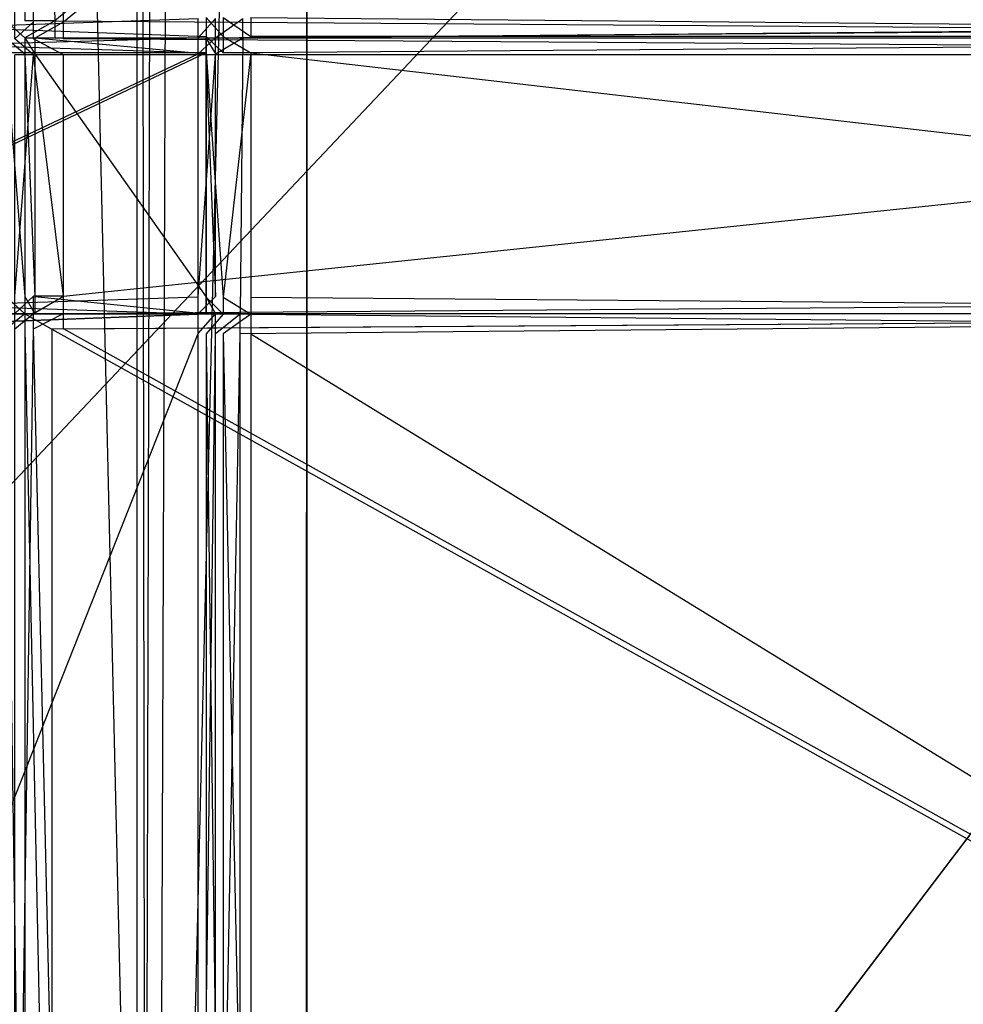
# Model space of a CAD drawing. Extents: x 0 to 1.6, y -0.5 to 0.
# Tile 135 of 184: x 1.225 to 1.2896, y -0.4336 to -0.3662. Entities that reach past the tile are written whole.
import ezdxf

# ---------------------------------------------------------------- set-up
doc = ezdxf.new("R2010")
doc.units = 0
for name, color, linetype in [('L0_REGALELEMENT_0___REPLACEMTFO', 7, 'CONTINUOUS'), ('L12_KORPUS3_2___REPLACEMTFOREMP', 7, 'CONTINUOUS'), ('L15_FL_CHE_12___REPLACEMTFOREMP', 7, 'CONTINUOUS'), ('L1_ABDECKPL_0___REPLACEMTFOREMP', 7, 'CONTINUOUS'), ('L51_DRAWERBOXUO2_4___REPLACEMTF', 7, 'CONTINUOUS'), ('L52_DRAWERBOXUO2_3___REPLACEMTF', 7, 'CONTINUOUS')]:
    doc.layers.add(name, color=color, linetype=linetype)

msp = doc.modelspace()

# ---------------------------------------------------------------- linework, layer by layer
at = {"layer": 'L0_REGALELEMENT_0___REPLACEMTFO', "color": 40}
for points, invisible_edges in [([(1.224031, -0.366316, 0.348451), (1.225309, -0.23671, 0.348453), (1.224031, -0.23671, 0.348451), (1.224031, -0.366316, 0.348451)], 13), ([(1.225309, -0.23671, 0.348453), (1.224031, -0.366316, 0.348451), (1.225309, -0.366314, 0.348453), (1.225309, -0.23671, 0.348453)], 14), ([(1.225904, -0.23671, 0.008454), (1.224627, -0.366386, 0.008451), (1.224627, -0.23671, 0.008451), (1.225904, -0.23671, 0.008454)], 13), ([(1.224627, -0.366386, 0.008451), (1.225904, -0.23671, 0.008454), (1.225904, -0.366386, 0.008454), (1.224627, -0.366386, 0.008451)], 14), ([(1.227364, -0.366314, 0.348457), (1.225309, -0.23671, 0.348453), (1.225309, -0.366314, 0.348453), (1.227364, -0.366314, 0.348457)], 13), ([(1.225309, -0.23671, 0.348453), (1.227364, -0.366314, 0.348457), (1.227364, -0.23671, 0.348457), (1.225309, -0.23671, 0.348453)], 14), ([(1.227959, -0.23671, 0.008457), (1.225904, -0.366386, 0.008454), (1.225904, -0.23671, 0.008454), (1.227959, -0.23671, 0.008457)], 13), ([(1.225904, -0.366386, 0.008454), (1.227959, -0.23671, 0.008457), (1.227959, -0.366386, 0.008457), (1.225904, -0.366386, 0.008454)], 14), ([(1.227364, -0.366314, 0.348457), (1.385099, -0.23671, 0.348733), (1.227364, -0.23671, 0.348457), (1.227364, -0.366314, 0.348457)], 13), ([(1.385099, -0.23671, 0.348733), (1.227364, -0.366314, 0.348457), (1.385099, -0.366314, 0.348733), (1.385099, -0.23671, 0.348733)], 14), ([(1.385694, -0.23671, 0.008733), (1.227959, -0.366386, 0.008457), (1.227959, -0.23671, 0.008457), (1.385694, -0.23671, 0.008733)], 13), ([(1.227959, -0.366386, 0.008457), (1.385694, -0.23671, 0.008733), (1.385694, -0.366386, 0.008733), (1.227959, -0.366386, 0.008457)], 14), ([(1.237188, -0.366163, 0.331715), (1.201937, -0.367401, 0.331653), (1.201937, -0.366094, 0.331653), (1.237188, -0.366163, 0.331715)], 13), ([(1.201937, -0.367401, 0.331653), (1.237188, -0.366163, 0.331715), (1.237188, -0.367471, 0.331715), (1.201937, -0.367401, 0.331653)], 14), ([(1.237728, -0.367401, 0.023611), (1.202477, -0.366094, 0.023549), (1.202477, -0.367401, 0.023549), (1.237728, -0.367401, 0.023611)], 13), ([(1.202477, -0.366094, 0.023549), (1.237728, -0.367401, 0.023611), (1.237728, -0.366094, 0.023611), (1.202477, -0.366094, 0.023549)], 14), ([(1.224031, -0.366316, 0.348451), (1.225309, -0.367473, 0.348453), (1.225309, -0.366314, 0.348453), (1.224031, -0.366316, 0.348451)], 14), ([(1.225309, -0.367473, 0.348453), (1.224031, -0.366316, 0.348451), (1.224031, -0.367475, 0.348451), (1.225309, -0.367473, 0.348453)], 13), ([(1.225904, -0.366386, 0.008454), (1.224627, -0.367545, 0.008451), (1.224627, -0.366386, 0.008451), (1.225904, -0.366386, 0.008454)], 13), ([(1.224627, -0.367545, 0.008451), (1.225904, -0.366386, 0.008454), (1.225904, -0.367545, 0.008454), (1.224627, -0.367545, 0.008451)], 14), ([(1.225309, -0.367473, 0.348453), (1.227364, -0.366314, 0.348457), (1.225309, -0.366314, 0.348453), (1.225309, -0.367473, 0.348453)], 13), ([(1.227364, -0.366314, 0.348457), (1.225309, -0.367473, 0.348453), (1.227364, -0.367473, 0.348457), (1.227364, -0.366314, 0.348457)], 14), ([(1.227959, -0.366386, 0.008457), (1.225904, -0.367545, 0.008454), (1.225904, -0.366386, 0.008454), (1.227959, -0.366386, 0.008457)], 13), ([(1.225904, -0.367545, 0.008454), (1.227959, -0.366386, 0.008457), (1.227959, -0.367545, 0.008457), (1.225904, -0.367545, 0.008454)], 14), ([(1.385099, -0.367473, 0.348733), (1.227364, -0.366314, 0.348457), (1.227364, -0.367473, 0.348457), (1.385099, -0.367473, 0.348733)], 13), ([(1.227364, -0.366314, 0.348457), (1.385099, -0.367473, 0.348733), (1.385099, -0.366314, 0.348733), (1.227364, -0.366314, 0.348457)], 14), ([(1.385694, -0.366386, 0.008733), (1.227959, -0.367545, 0.008457), (1.227959, -0.366386, 0.008457), (1.385694, -0.366386, 0.008733)], 13), ([(1.227959, -0.367545, 0.008457), (1.385694, -0.366386, 0.008733), (1.385694, -0.367545, 0.008733), (1.227959, -0.367545, 0.008457)], 14), ([(1.238361, -0.366165, 0.331717), (1.237188, -0.367471, 0.331715), (1.237188, -0.366163, 0.331715), (1.238361, -0.366165, 0.331717)], 13), ([(1.237188, -0.367471, 0.331715), (1.238361, -0.366165, 0.331717), (1.238361, -0.367473, 0.331717), (1.237188, -0.367471, 0.331715)], 14), ([(1.238901, -0.367401, 0.023613), (1.237728, -0.366094, 0.023611), (1.237728, -0.367401, 0.023611), (1.238901, -0.367401, 0.023613)], 13), ([(1.237728, -0.366094, 0.023611), (1.238901, -0.367401, 0.023613), (1.238901, -0.366094, 0.023613), (1.237728, -0.366094, 0.023611)], 14), ([(1.240249, -0.366165, 0.33172), (1.238361, -0.367473, 0.331717), (1.238361, -0.366165, 0.331717), (1.240249, -0.366165, 0.33172)], 13), ([(1.238361, -0.367473, 0.331717), (1.240249, -0.366165, 0.33172), (1.240249, -0.367473, 0.33172), (1.238361, -0.367473, 0.331717)], 14), ([(1.240789, -0.367401, 0.023616), (1.238901, -0.366094, 0.023613), (1.238901, -0.367401, 0.023613), (1.240789, -0.367401, 0.023616)], 13), ([(1.238901, -0.366094, 0.023613), (1.240789, -0.367401, 0.023616), (1.240789, -0.366094, 0.023616), (1.238901, -0.366094, 0.023613)], 14), ([(1.385128, -0.366165, 0.331974), (1.240249, -0.367473, 0.33172), (1.240249, -0.366165, 0.33172), (1.385128, -0.366165, 0.331974)], 13), ([(1.240249, -0.367473, 0.33172), (1.385128, -0.366165, 0.331974), (1.385128, -0.367473, 0.331974), (1.240249, -0.367473, 0.33172)], 14), ([(1.385668, -0.367401, 0.02387), (1.240789, -0.366094, 0.023616), (1.240789, -0.367401, 0.023616), (1.385668, -0.367401, 0.02387)], 13), ([(1.240789, -0.366094, 0.023616), (1.385668, -0.367401, 0.02387), (1.385668, -0.366094, 0.02387), (1.240789, -0.366094, 0.023616)], 14), ([(1.237188, -0.367471, 0.331715), (1.201937, -0.368513, 0.331653), (1.201937, -0.367401, 0.331653), (1.237188, -0.367471, 0.331715)], 13), ([(1.201937, -0.368513, 0.331653), (1.237188, -0.367471, 0.331715), (1.237188, -0.368577, 0.331715), (1.201937, -0.368513, 0.331653)], 14), ([(1.237728, -0.368513, 0.023611), (1.202477, -0.367401, 0.023549), (1.202477, -0.368513, 0.023549), (1.237728, -0.368513, 0.023611)], 13), ([(1.202477, -0.367401, 0.023549), (1.237728, -0.368513, 0.023611), (1.237728, -0.367401, 0.023611), (1.202477, -0.367401, 0.023549)], 14), ([(1.224031, -0.367475, 0.348451), (1.225309, -0.368579, 0.348453), (1.225309, -0.367473, 0.348453), (1.224031, -0.367475, 0.348451)], 14), ([(1.225309, -0.368579, 0.348453), (1.224031, -0.367475, 0.348451), (1.224031, -0.368582, 0.348451), (1.225309, -0.368579, 0.348453)], 13), ([(1.224627, -0.367545, 0.008451), (1.225904, -0.368646, 0.008454), (1.224627, -0.368646, 0.008451), (1.224627, -0.367545, 0.008451)], 13), ([(1.225904, -0.368646, 0.008454), (1.224627, -0.367545, 0.008451), (1.225904, -0.367545, 0.008454), (1.225904, -0.368646, 0.008454)], 14), ([(1.228061, -0.367473, 0.347551), (1.225309, -0.367473, 0.348453), (1.226015, -0.367473, 0.347548), (1.228061, -0.367473, 0.347551)], 13), ([(1.225309, -0.367473, 0.348453), (1.228061, -0.367473, 0.347551), (1.227364, -0.367473, 0.348457), (1.225309, -0.367473, 0.348453)], 14), ([(1.226015, -0.368579, 0.347548), (1.225309, -0.367473, 0.348453), (1.225309, -0.368579, 0.348453), (1.226015, -0.368579, 0.347548)], 13), ([(1.225309, -0.367473, 0.348453), (1.226015, -0.368579, 0.347548), (1.226015, -0.367473, 0.347548), (1.225309, -0.367473, 0.348453)], 14), ([(1.225904, -0.367545, 0.008454), (1.227959, -0.368646, 0.008457), (1.225904, -0.368646, 0.008454), (1.225904, -0.367545, 0.008454)], 13), ([(1.227959, -0.368646, 0.008457), (1.225904, -0.367545, 0.008454), (1.227959, -0.367545, 0.008457), (1.227959, -0.368646, 0.008457)], 14), ([(1.239597, -0.367473, 0.332567), (1.226015, -0.367473, 0.347548), (1.237701, -0.367473, 0.332564), (1.239597, -0.367473, 0.332567)], 13), ([(1.226015, -0.367473, 0.347548), (1.239597, -0.367473, 0.332567), (1.228061, -0.367473, 0.347551), (1.226015, -0.367473, 0.347548)], 14), ([(1.237701, -0.368579, 0.332564), (1.226015, -0.367473, 0.347548), (1.226015, -0.368579, 0.347548), (1.237701, -0.368579, 0.332564)], 13), ([(1.226015, -0.367473, 0.347548), (1.237701, -0.368579, 0.332564), (1.237701, -0.367473, 0.332564), (1.226015, -0.367473, 0.347548)], 14), ([(1.385101, -0.367473, 0.347826), (1.227364, -0.367473, 0.348457), (1.228061, -0.367473, 0.347551), (1.385101, -0.367473, 0.347826)], 13), ([(1.227364, -0.367473, 0.348457), (1.385101, -0.367473, 0.347826), (1.385099, -0.367473, 0.348733), (1.227364, -0.367473, 0.348457)], 14), ([(1.227959, -0.367545, 0.008457), (1.385694, -0.368646, 0.008733), (1.227959, -0.368646, 0.008457), (1.227959, -0.367545, 0.008457)], 13), ([(1.385694, -0.368646, 0.008733), (1.227959, -0.367545, 0.008457), (1.385694, -0.367545, 0.008733), (1.385694, -0.368646, 0.008733)], 14), ([(1.385127, -0.367473, 0.332822), (1.228061, -0.367473, 0.347551), (1.239597, -0.367473, 0.332567), (1.385127, -0.367473, 0.332822)], 13), ([(1.228061, -0.367473, 0.347551), (1.385127, -0.367473, 0.332822), (1.385101, -0.367473, 0.347826), (1.228061, -0.367473, 0.347551)], 14), ([(1.238361, -0.367473, 0.331717), (1.237188, -0.368577, 0.331715), (1.237188, -0.367471, 0.331715), (1.238361, -0.367473, 0.331717)], 13), ([(1.237188, -0.368577, 0.331715), (1.238361, -0.367473, 0.331717), (1.238361, -0.368579, 0.331717), (1.237188, -0.368577, 0.331715)], 14), ([(1.238361, -0.368579, 0.331717), (1.237701, -0.367473, 0.332564), (1.237701, -0.368579, 0.332564), (1.238361, -0.368579, 0.331717)], 13), ([(1.237701, -0.367473, 0.332564), (1.238361, -0.368579, 0.331717), (1.238361, -0.367473, 0.331717), (1.237701, -0.367473, 0.332564)], 14), ([(1.240249, -0.367473, 0.33172), (1.237701, -0.367473, 0.332564), (1.238361, -0.367473, 0.331717), (1.240249, -0.367473, 0.33172)], 13), ([(1.237701, -0.367473, 0.332564), (1.240249, -0.367473, 0.33172), (1.239597, -0.367473, 0.332567), (1.237701, -0.367473, 0.332564)], 14), ([(1.238901, -0.368513, 0.023613), (1.237728, -0.367401, 0.023611), (1.237728, -0.368513, 0.023611), (1.238901, -0.368513, 0.023613)], 13), ([(1.237728, -0.367401, 0.023611), (1.238901, -0.368513, 0.023613), (1.238901, -0.367401, 0.023613), (1.237728, -0.367401, 0.023611)], 14), ([(1.240789, -0.368513, 0.023616), (1.238901, -0.367401, 0.023613), (1.238901, -0.368513, 0.023613), (1.240789, -0.368513, 0.023616)], 13), ([(1.238901, -0.367401, 0.023613), (1.240789, -0.368513, 0.023616), (1.240789, -0.367401, 0.023616), (1.238901, -0.367401, 0.023613)], 14), ([(1.385128, -0.367473, 0.331974), (1.239597, -0.367473, 0.332567), (1.240249, -0.367473, 0.33172), (1.385128, -0.367473, 0.331974)], 13), ([(1.239597, -0.367473, 0.332567), (1.385128, -0.367473, 0.331974), (1.385127, -0.367473, 0.332822), (1.239597, -0.367473, 0.332567)], 14), ([(1.240789, -0.368513, 0.023616), (1.385668, -0.367401, 0.02387), (1.240789, -0.367401, 0.023616), (1.240789, -0.368513, 0.023616)], 13), ([(1.385668, -0.367401, 0.02387), (1.240789, -0.368513, 0.023616), (1.385668, -0.368513, 0.02387), (1.385668, -0.367401, 0.02387)], 14), ([(1.237188, -0.368577, 0.331715), (1.201937, -0.385217, 0.331653), (1.201937, -0.368513, 0.331653), (1.237188, -0.368577, 0.331715)], 13), ([(1.202477, -0.385217, 0.023549), (1.237728, -0.368513, 0.023611), (1.202477, -0.368513, 0.023549), (1.202477, -0.385217, 0.023549)], 13), ([(1.237728, -0.368513, 0.023611), (1.202477, -0.385217, 0.023549), (1.237728, -0.385217, 0.023611), (1.237728, -0.368513, 0.023611)], 14), ([(1.238901, -0.385217, 0.023613), (1.237728, -0.368513, 0.023611), (1.237728, -0.385217, 0.023611), (1.238901, -0.385217, 0.023613)], 13), ([(1.237728, -0.368513, 0.023611), (1.238901, -0.385217, 0.023613), (1.238901, -0.368513, 0.023613), (1.237728, -0.368513, 0.023611)], 14), ([(1.238901, -0.385217, 0.023613), (1.240789, -0.368513, 0.023616), (1.238901, -0.368513, 0.023613), (1.238901, -0.385217, 0.023613)], 13), ([(1.240789, -0.368513, 0.023616), (1.238901, -0.385217, 0.023613), (1.240789, -0.385217, 0.023616), (1.240789, -0.368513, 0.023616)], 14), ([(1.385668, -0.385217, 0.02387), (1.240789, -0.368513, 0.023616), (1.240789, -0.385217, 0.023616), (1.385668, -0.385217, 0.02387)], 13), ([(1.240789, -0.368513, 0.023616), (1.385668, -0.385217, 0.02387), (1.385668, -0.368513, 0.02387), (1.240789, -0.368513, 0.023616)], 14), ([(1.201937, -0.385217, 0.331653), (1.237188, -0.368577, 0.331715), (1.237188, -0.385194, 0.331715), (1.201937, -0.385217, 0.331653)], 14), ([(1.224031, -0.368582, 0.348451), (1.225309, -0.385193, 0.348453), (1.225309, -0.368579, 0.348453), (1.224031, -0.368582, 0.348451)], 14), ([(1.225309, -0.385193, 0.348453), (1.224031, -0.368582, 0.348451), (1.224031, -0.385192, 0.348451), (1.225309, -0.385193, 0.348453)], 13), ([(1.225904, -0.368646, 0.008454), (1.224627, -0.385169, 0.008451), (1.224627, -0.368646, 0.008451), (1.225904, -0.368646, 0.008454)], 13), ([(1.224627, -0.385169, 0.008451), (1.225904, -0.368646, 0.008454), (1.225904, -0.385169, 0.008454), (1.224627, -0.385169, 0.008451)], 14), ([(1.226015, -0.385193, 0.347548), (1.225309, -0.368579, 0.348453), (1.225309, -0.385193, 0.348453), (1.226015, -0.385193, 0.347548)], 13), ([(1.225309, -0.368579, 0.348453), (1.226015, -0.385193, 0.347548), (1.226015, -0.368579, 0.347548), (1.225309, -0.368579, 0.348453)], 14), ([(1.225904, -0.368646, 0.008454), (1.227959, -0.385169, 0.008457), (1.225904, -0.385169, 0.008454), (1.225904, -0.368646, 0.008454)], 13), ([(1.227959, -0.385169, 0.008457), (1.225904, -0.368646, 0.008454), (1.227959, -0.368646, 0.008457), (1.227959, -0.385169, 0.008457)], 14), ([(1.237701, -0.385193, 0.332564), (1.226015, -0.368579, 0.347548), (1.226015, -0.385193, 0.347548), (1.237701, -0.385193, 0.332564)], 13), ([(1.226015, -0.368579, 0.347548), (1.237701, -0.385193, 0.332564), (1.237701, -0.368579, 0.332564), (1.226015, -0.368579, 0.347548)], 14), ([(1.385694, -0.368646, 0.008733), (1.227959, -0.385169, 0.008457), (1.227959, -0.368646, 0.008457), (1.385694, -0.368646, 0.008733)], 13), ([(1.227959, -0.385169, 0.008457), (1.385694, -0.368646, 0.008733), (1.385694, -0.385169, 0.008733), (1.227959, -0.385169, 0.008457)], 14), ([(1.238361, -0.368579, 0.331717), (1.237188, -0.385194, 0.331715), (1.237188, -0.368577, 0.331715), (1.238361, -0.368579, 0.331717)], 13), ([(1.237188, -0.385194, 0.331715), (1.238361, -0.368579, 0.331717), (1.238361, -0.385193, 0.331717), (1.237188, -0.385194, 0.331715)], 14), ([(1.238361, -0.385193, 0.331717), (1.237701, -0.368579, 0.332564), (1.237701, -0.385193, 0.332564), (1.238361, -0.385193, 0.331717)], 13), ([(1.237701, -0.368579, 0.332564), (1.238361, -0.385193, 0.331717), (1.238361, -0.368579, 0.331717), (1.237701, -0.368579, 0.332564)], 14), ([(1.237188, -0.385194, 0.331715), (1.201937, -0.3864, 0.331653), (1.201937, -0.385217, 0.331653), (1.237188, -0.385194, 0.331715)], 13), ([(1.201937, -0.3864, 0.331653), (1.237188, -0.385194, 0.331715), (1.237188, -0.386371, 0.331715), (1.201937, -0.3864, 0.331653)], 14), ([(1.237728, -0.3864, 0.023611), (1.202477, -0.385217, 0.023549), (1.202477, -0.3864, 0.023549), (1.237728, -0.3864, 0.023611)], 13), ([(1.202477, -0.385217, 0.023549), (1.237728, -0.3864, 0.023611), (1.237728, -0.385217, 0.023611), (1.202477, -0.385217, 0.023549)], 14), ([(1.225309, -0.38637, 0.348453), (1.224031, -0.385192, 0.348451), (1.224031, -0.386369, 0.348451), (1.225309, -0.38637, 0.348453)], 13), ([(1.224031, -0.385192, 0.348451), (1.225309, -0.38637, 0.348453), (1.225309, -0.385193, 0.348453), (1.224031, -0.385192, 0.348451)], 14), ([(1.225904, -0.385169, 0.008454), (1.224627, -0.38634, 0.008451), (1.224627, -0.385169, 0.008451), (1.225904, -0.385169, 0.008454)], 13), ([(1.224627, -0.38634, 0.008451), (1.225904, -0.385169, 0.008454), (1.225904, -0.38634, 0.008454), (1.224627, -0.38634, 0.008451)], 14), ([(1.226015, -0.38637, 0.347548), (1.225309, -0.385193, 0.348453), (1.225309, -0.38637, 0.348453), (1.226015, -0.38637, 0.347548)], 13), ([(1.225309, -0.385193, 0.348453), (1.226015, -0.38637, 0.347548), (1.226015, -0.385193, 0.347548), (1.225309, -0.385193, 0.348453)], 14), ([(1.227959, -0.385169, 0.008457), (1.225904, -0.38634, 0.008454), (1.225904, -0.385169, 0.008454), (1.227959, -0.385169, 0.008457)], 13), ([(1.225904, -0.38634, 0.008454), (1.227959, -0.385169, 0.008457), (1.227959, -0.38634, 0.008457), (1.225904, -0.38634, 0.008454)], 14), ([(1.237701, -0.38637, 0.332564), (1.226015, -0.385193, 0.347548), (1.226015, -0.38637, 0.347548), (1.237701, -0.38637, 0.332564)], 13), ([(1.226015, -0.385193, 0.347548), (1.237701, -0.38637, 0.332564), (1.237701, -0.385193, 0.332564), (1.226015, -0.385193, 0.347548)], 14), ([(1.385694, -0.385169, 0.008733), (1.227959, -0.38634, 0.008457), (1.227959, -0.385169, 0.008457), (1.385694, -0.385169, 0.008733)], 13), ([(1.227959, -0.38634, 0.008457), (1.385694, -0.385169, 0.008733), (1.385694, -0.38634, 0.008733), (1.227959, -0.38634, 0.008457)], 14), ([(1.238361, -0.385193, 0.331717), (1.237188, -0.386371, 0.331715), (1.237188, -0.385194, 0.331715), (1.238361, -0.385193, 0.331717)], 13), ([(1.237188, -0.386371, 0.331715), (1.238361, -0.385193, 0.331717), (1.238361, -0.38637, 0.331717), (1.237188, -0.386371, 0.331715)], 14), ([(1.238361, -0.38637, 0.331717), (1.237701, -0.385193, 0.332564), (1.237701, -0.38637, 0.332564), (1.238361, -0.38637, 0.331717)], 13), ([(1.237701, -0.385193, 0.332564), (1.238361, -0.38637, 0.331717), (1.238361, -0.385193, 0.331717), (1.237701, -0.385193, 0.332564)], 14), ([(1.238901, -0.3864, 0.023613), (1.237728, -0.385217, 0.023611), (1.237728, -0.3864, 0.023611), (1.238901, -0.3864, 0.023613)], 13), ([(1.237728, -0.385217, 0.023611), (1.238901, -0.3864, 0.023613), (1.238901, -0.385217, 0.023613), (1.237728, -0.385217, 0.023611)], 14), ([(1.240789, -0.3864, 0.023616), (1.238901, -0.385217, 0.023613), (1.238901, -0.3864, 0.023613), (1.240789, -0.3864, 0.023616)], 13), ([(1.238901, -0.385217, 0.023613), (1.240789, -0.3864, 0.023616), (1.240789, -0.385217, 0.023616), (1.238901, -0.385217, 0.023613)], 14), ([(1.385668, -0.3864, 0.02387), (1.240789, -0.385217, 0.023616), (1.240789, -0.3864, 0.023616), (1.385668, -0.3864, 0.02387)], 13), ([(1.240789, -0.385217, 0.023616), (1.385668, -0.3864, 0.02387), (1.385668, -0.385217, 0.02387), (1.240789, -0.385217, 0.023616)], 14), ([(1.237188, -0.386371, 0.331715), (1.201937, -0.387737, 0.331653), (1.201937, -0.3864, 0.331653), (1.237188, -0.386371, 0.331715)], 13), ([(1.201937, -0.387737, 0.331653), (1.237188, -0.386371, 0.331715), (1.237188, -0.387708, 0.331715), (1.201937, -0.387737, 0.331653)], 14), ([(1.202477, -0.387737, 0.023549), (1.237728, -0.3864, 0.023611), (1.202477, -0.3864, 0.023549), (1.202477, -0.387737, 0.023549)], 13), ([(1.237728, -0.3864, 0.023611), (1.202477, -0.387737, 0.023549), (1.237728, -0.387737, 0.023611), (1.237728, -0.3864, 0.023611)], 14), ([(1.224031, -0.387428, 0.348451), (1.225309, -0.38637, 0.348453), (1.224031, -0.386369, 0.348451), (1.224031, -0.387428, 0.348451)], 13), ([(1.225309, -0.38637, 0.348453), (1.224031, -0.387428, 0.348451), (1.225309, -0.387429, 0.348453), (1.225309, -0.38637, 0.348453)], 14), ([(1.225904, -0.38634, 0.008454), (1.224627, -0.3874, 0.008451), (1.224627, -0.38634, 0.008451), (1.225904, -0.38634, 0.008454)], 13), ([(1.224627, -0.3874, 0.008451), (1.225904, -0.38634, 0.008454), (1.225904, -0.3874, 0.008454), (1.224627, -0.3874, 0.008451)], 14), ([(1.227166, -0.387429, 0.348456), (1.225309, -0.38637, 0.348453), (1.225309, -0.387429, 0.348453), (1.227166, -0.387429, 0.348456)], 13), ([(1.225309, -0.38637, 0.348453), (1.227166, -0.387429, 0.348456), (1.227166, -0.38637, 0.348456), (1.225309, -0.38637, 0.348453)], 14), ([(1.225309, -0.38637, 0.348453), (1.227864, -0.38637, 0.347551), (1.226015, -0.38637, 0.347548), (1.225309, -0.38637, 0.348453)], 13), ([(1.227864, -0.38637, 0.347551), (1.225309, -0.38637, 0.348453), (1.227166, -0.38637, 0.348456), (1.227864, -0.38637, 0.347551)], 14), ([(1.227959, -0.38634, 0.008457), (1.225904, -0.3874, 0.008454), (1.225904, -0.38634, 0.008454), (1.227959, -0.38634, 0.008457)], 13), ([(1.225904, -0.3874, 0.008454), (1.227959, -0.38634, 0.008457), (1.227959, -0.3874, 0.008457), (1.225904, -0.3874, 0.008454)], 14), ([(1.226015, -0.38637, 0.347548), (1.239414, -0.38637, 0.332567), (1.237701, -0.38637, 0.332564), (1.226015, -0.38637, 0.347548)], 13), ([(1.239414, -0.38637, 0.332567), (1.226015, -0.38637, 0.347548), (1.227864, -0.38637, 0.347551), (1.239414, -0.38637, 0.332567)], 14), ([(1.227166, -0.387429, 0.348456), (1.385099, -0.38637, 0.348733), (1.227166, -0.38637, 0.348456), (1.227166, -0.387429, 0.348456)], 13), ([(1.385099, -0.38637, 0.348733), (1.227166, -0.387429, 0.348456), (1.385099, -0.387429, 0.348733), (1.385099, -0.38637, 0.348733)], 14), ([(1.227166, -0.38637, 0.348456), (1.385101, -0.38637, 0.347826), (1.227864, -0.38637, 0.347551), (1.227166, -0.38637, 0.348456)], 13), ([(1.385101, -0.38637, 0.347826), (1.227166, -0.38637, 0.348456), (1.385099, -0.38637, 0.348733), (1.385101, -0.38637, 0.347826)], 14), ([(1.227864, -0.38637, 0.347551), (1.385127, -0.38637, 0.332822), (1.239414, -0.38637, 0.332567), (1.227864, -0.38637, 0.347551)], 13), ([(1.385127, -0.38637, 0.332822), (1.227864, -0.38637, 0.347551), (1.385101, -0.38637, 0.347826), (1.385127, -0.38637, 0.332822)], 14), ([(1.385694, -0.38634, 0.008733), (1.227959, -0.3874, 0.008457), (1.227959, -0.38634, 0.008457), (1.385694, -0.38634, 0.008733)], 13), ([(1.227959, -0.3874, 0.008457), (1.385694, -0.38634, 0.008733), (1.385694, -0.3874, 0.008733), (1.227959, -0.3874, 0.008457)], 14), ([(1.238361, -0.38637, 0.331717), (1.237188, -0.387708, 0.331715), (1.237188, -0.386371, 0.331715), (1.238361, -0.38637, 0.331717)], 13), ([(1.237188, -0.387708, 0.331715), (1.238361, -0.38637, 0.331717), (1.238361, -0.387707, 0.331717), (1.237188, -0.387708, 0.331715)], 14), ([(1.237701, -0.38637, 0.332564), (1.240067, -0.38637, 0.33172), (1.238361, -0.38637, 0.331717), (1.237701, -0.38637, 0.332564)], 13), ([(1.240067, -0.38637, 0.33172), (1.237701, -0.38637, 0.332564), (1.239414, -0.38637, 0.332567), (1.240067, -0.38637, 0.33172)], 14), ([(1.237728, -0.387737, 0.023611), (1.238901, -0.3864, 0.023613), (1.237728, -0.3864, 0.023611), (1.237728, -0.387737, 0.023611)], 13), ([(1.238901, -0.3864, 0.023613), (1.237728, -0.387737, 0.023611), (1.238901, -0.387737, 0.023613), (1.238901, -0.3864, 0.023613)], 14), ([(1.240067, -0.38637, 0.33172), (1.238361, -0.387707, 0.331717), (1.238361, -0.38637, 0.331717), (1.240067, -0.38637, 0.33172)], 13), ([(1.238361, -0.387707, 0.331717), (1.240067, -0.38637, 0.33172), (1.240067, -0.387707, 0.33172), (1.238361, -0.387707, 0.331717)], 14), ([(1.238901, -0.387737, 0.023613), (1.240789, -0.3864, 0.023616), (1.238901, -0.3864, 0.023613), (1.238901, -0.387737, 0.023613)], 13), ([(1.240789, -0.3864, 0.023616), (1.238901, -0.387737, 0.023613), (1.240789, -0.387737, 0.023616), (1.240789, -0.3864, 0.023616)], 14), ([(1.239414, -0.38637, 0.332567), (1.385128, -0.38637, 0.331974), (1.240067, -0.38637, 0.33172), (1.239414, -0.38637, 0.332567)], 13), ([(1.385128, -0.38637, 0.331974), (1.239414, -0.38637, 0.332567), (1.385127, -0.38637, 0.332822), (1.385128, -0.38637, 0.331974)], 14), ([(1.385128, -0.38637, 0.331974), (1.240067, -0.387707, 0.33172), (1.240067, -0.38637, 0.33172), (1.385128, -0.38637, 0.331974)], 13), ([(1.240067, -0.387707, 0.33172), (1.385128, -0.38637, 0.331974), (1.385128, -0.387707, 0.331974), (1.240067, -0.387707, 0.33172)], 14), ([(1.385668, -0.387737, 0.02387), (1.240789, -0.3864, 0.023616), (1.240789, -0.387737, 0.023616), (1.385668, -0.387737, 0.02387)], 13), ([(1.240789, -0.3864, 0.023616), (1.385668, -0.387737, 0.02387), (1.385668, -0.3864, 0.02387), (1.240789, -0.3864, 0.023616)], 14), ([(1.225309, -0.475308, 0.348453), (1.224031, -0.387428, 0.348451), (1.224031, -0.475308, 0.348451), (1.225309, -0.475308, 0.348453)], 13), ([(1.224031, -0.387428, 0.348451), (1.225309, -0.475308, 0.348453), (1.225309, -0.387429, 0.348453), (1.224031, -0.387428, 0.348451)], 14), ([(1.225904, -0.3874, 0.008454), (1.224627, -0.475308, 0.008451), (1.224627, -0.3874, 0.008451), (1.225904, -0.3874, 0.008454)], 13), ([(1.224627, -0.475308, 0.008451), (1.225904, -0.3874, 0.008454), (1.225904, -0.475308, 0.008454), (1.224627, -0.475308, 0.008451)], 14), ([(1.227166, -0.475308, 0.348456), (1.225309, -0.387429, 0.348453), (1.225309, -0.475308, 0.348453), (1.227166, -0.475308, 0.348456)], 13), ([(1.225309, -0.387429, 0.348453), (1.227166, -0.475308, 0.348456), (1.227166, -0.387429, 0.348456), (1.225309, -0.387429, 0.348453)], 14), ([(1.225904, -0.3874, 0.008454), (1.227959, -0.475308, 0.008457), (1.225904, -0.475308, 0.008454), (1.225904, -0.3874, 0.008454)], 13), ([(1.227959, -0.475308, 0.008457), (1.225904, -0.3874, 0.008454), (1.227959, -0.3874, 0.008457), (1.227959, -0.475308, 0.008457)], 14), ([(1.385099, -0.475308, 0.348733), (1.227166, -0.387429, 0.348456), (1.227166, -0.475308, 0.348456), (1.385099, -0.475308, 0.348733)], 13), ([(1.227166, -0.387429, 0.348456), (1.385099, -0.475308, 0.348733), (1.385099, -0.387429, 0.348733), (1.227166, -0.387429, 0.348456)], 14), ([(1.227959, -0.3874, 0.008457), (1.385694, -0.475308, 0.008733), (1.227959, -0.475308, 0.008457), (1.227959, -0.3874, 0.008457)], 13), ([(1.385694, -0.475308, 0.008733), (1.227959, -0.3874, 0.008457), (1.385694, -0.3874, 0.008733), (1.385694, -0.475308, 0.008733)], 14), ([(1.237188, -0.387708, 0.331715), (1.201937, -0.476738, 0.331653), (1.201937, -0.387737, 0.331653), (1.237188, -0.387708, 0.331715)], 13), ([(1.201937, -0.476738, 0.331653), (1.237188, -0.387708, 0.331715), (1.237188, -0.476738, 0.331715), (1.201937, -0.476738, 0.331653)], 14), ([(1.237728, -0.476738, 0.023611), (1.202477, -0.387737, 0.023549), (1.202477, -0.476738, 0.023549), (1.237728, -0.476738, 0.023611)], 13), ([(1.202477, -0.387737, 0.023549), (1.237728, -0.476738, 0.023611), (1.237728, -0.387737, 0.023611), (1.202477, -0.387737, 0.023549)], 14), ([(1.238361, -0.387707, 0.331717), (1.237188, -0.476738, 0.331715), (1.237188, -0.387708, 0.331715), (1.238361, -0.387707, 0.331717)], 13), ([(1.237188, -0.476738, 0.331715), (1.238361, -0.387707, 0.331717), (1.238361, -0.476738, 0.331717), (1.237188, -0.476738, 0.331715)], 14), ([(1.238901, -0.476738, 0.023613), (1.237728, -0.387737, 0.023611), (1.237728, -0.476738, 0.023611), (1.238901, -0.476738, 0.023613)], 13), ([(1.237728, -0.387737, 0.023611), (1.238901, -0.476738, 0.023613), (1.238901, -0.387737, 0.023613), (1.237728, -0.387737, 0.023611)], 14), ([(1.240067, -0.387707, 0.33172), (1.238361, -0.476738, 0.331717), (1.238361, -0.387707, 0.331717), (1.240067, -0.387707, 0.33172)], 13), ([(1.238361, -0.476738, 0.331717), (1.240067, -0.387707, 0.33172), (1.240067, -0.476738, 0.33172), (1.238361, -0.476738, 0.331717)], 14), ([(1.240789, -0.476738, 0.023616), (1.238901, -0.387737, 0.023613), (1.238901, -0.476738, 0.023613), (1.240789, -0.476738, 0.023616)], 13), ([(1.238901, -0.387737, 0.023613), (1.240789, -0.476738, 0.023616), (1.240789, -0.387737, 0.023616), (1.238901, -0.387737, 0.023613)], 14), ([(1.385128, -0.387707, 0.331974), (1.240067, -0.476738, 0.33172), (1.240067, -0.387707, 0.33172), (1.385128, -0.387707, 0.331974)], 13), ([(1.240067, -0.476738, 0.33172), (1.385128, -0.387707, 0.331974), (1.385128, -0.476738, 0.331974), (1.240067, -0.476738, 0.33172)], 14), ([(1.385668, -0.476738, 0.02387), (1.240789, -0.387737, 0.023616), (1.240789, -0.476738, 0.023616), (1.385668, -0.476738, 0.02387)], 13), ([(1.240789, -0.387737, 0.023616), (1.385668, -0.476738, 0.02387), (1.385668, -0.387737, 0.02387), (1.240789, -0.387737, 0.023616)], 14)]:
    msp.add_3dface(points, dxfattribs=dict(at, invisible_edges=invisible_edges))
at = {"layer": 'L12_KORPUS3_2___REPLACEMTFOREMP', "color": 8}
for points, invisible_edges in [([(1.597088, -0.000595), (0.9, -0.497407), (0.9, -0.000595), (1.597088, -0.000595)], 13), ([(0.9, -0.497407), (1.597088, -0.000595), (1.597091, -0.497407), (0.9, -0.497407)], 10), ([(0.9, -0.497405, 0.00769), (1.597088, -0.000597, 0.00769), (0.9, -0.000597, 0.00769), (0.9, -0.497405, 0.00769)], 13), ([(1.597088, -0.000597, 0.00769), (0.9, -0.497405, 0.00769), (1.597091, -0.497405, 0.00769), (1.597088, -0.000597, 0.00769)], 10)]:
    msp.add_3dface(points, dxfattribs=dict(at, invisible_edges=invisible_edges))
at = {"layer": 'L15_FL_CHE_12___REPLACEMTFOREMP', "color": 8}
for points, invisible_edges in [([(1.240249, -0.367473, 0.33172), (1.238361, -0.368579, 0.331717), (1.238361, -0.367473, 0.331717), (1.240249, -0.367473, 0.33172)], 13), ([(1.238361, -0.368579, 0.331717), (1.240249, -0.367473, 0.33172), (1.238361, -0.385193, 0.331717), (1.238361, -0.368579, 0.331717)], 10), ([(1.238361, -0.385193, 0.331717), (1.240249, -0.367473, 0.33172), (1.240067, -0.38637, 0.33172), (1.238361, -0.385193, 0.331717)], 13), ([(1.240067, -0.38637, 0.33172), (1.240249, -0.367473, 0.33172), (1.385128, -0.38637, 0.331974), (1.240067, -0.38637, 0.33172)], 15), ([(1.385128, -0.38637, 0.331974), (1.240249, -0.367473, 0.33172), (1.385128, -0.367473, 0.331974), (1.385128, -0.38637, 0.331974)], 15), ([(1.240067, -0.38637, 0.33172), (1.238361, -0.38637, 0.331717), (1.238361, -0.385193, 0.331717), (1.240067, -0.38637, 0.33172)], 15)]:
    msp.add_3dface(points, dxfattribs=dict(at, invisible_edges=invisible_edges))
at = {"layer": 'L1_ABDECKPL_0___REPLACEMTFOREMP', "color": 39}
for points, invisible_edges in [([(1.128221, -0.00187, 0.591241), (1.598384, -0.499908, 0.591241), (1.124135, -0.499908, 0.591241), (1.128221, -0.00187, 0.591241)], 13), ([(1.128221, -0.499911, 0.603242), (1.598335, -0.001867, 0.603242), (1.128221, -0.001867, 0.603242), (1.128221, -0.499911, 0.603242)], 13), ([(1.598335, -0.001867, 0.603242), (1.128221, -0.499911, 0.603242), (1.598384, -0.499911, 0.603242), (1.598335, -0.001867, 0.603242)], 10), ([(1.598384, -0.499908, 0.591241), (1.128221, -0.00187, 0.591241), (1.598335, -0.00187, 0.591241), (1.598384, -0.499908, 0.591241)], 10)]:
    msp.add_3dface(points, dxfattribs=dict(at, invisible_edges=invisible_edges))
at = {"layer": 'L51_DRAWERBOXUO2_4___REPLACEMTF', "color": 250}
for points, invisible_edges in [([(1.244634, -0.113855, 0.377678), (1.20815, -0.481795, 0.377614), (1.20815, -0.113855, 0.377614), (1.244634, -0.113855, 0.377678)], 13), ([(1.20815, -0.481795, 0.377614), (1.244634, -0.113855, 0.377678), (1.244634, -0.481795, 0.377678), (1.20815, -0.481795, 0.377614)], 14), ([(1.224343, -0.113872, 0.429188), (1.232989, -0.481795, 0.406284), (1.232989, -0.113855, 0.406284), (1.224343, -0.113872, 0.429188)], 14), ([(1.232989, -0.481795, 0.406284), (1.224343, -0.113872, 0.429188), (1.224343, -0.481812, 0.429188), (1.232989, -0.481795, 0.406284)], 13), ([(1.233573, -0.481795, 0.404248), (1.232989, -0.113855, 0.406284), (1.232989, -0.481795, 0.406284), (1.233573, -0.481795, 0.404248)], 13), ([(1.232989, -0.113855, 0.406284), (1.233573, -0.481795, 0.404248), (1.233573, -0.113855, 0.404248), (1.232989, -0.113855, 0.406284)], 14), ([(1.234539, -0.113855, 0.402363), (1.233573, -0.481795, 0.404248), (1.234539, -0.481795, 0.402363), (1.234539, -0.113855, 0.402363)], 13), ([(1.233573, -0.481795, 0.404248), (1.234539, -0.113855, 0.402363), (1.233573, -0.113855, 0.404248), (1.233573, -0.481795, 0.404248)], 14), ([(1.235851, -0.113855, 0.4007), (1.234539, -0.481795, 0.402363), (1.235851, -0.481795, 0.4007), (1.235851, -0.113855, 0.4007)], 13), ([(1.234539, -0.481795, 0.402363), (1.235851, -0.113855, 0.4007), (1.234539, -0.113855, 0.402363), (1.234539, -0.481795, 0.402363)], 14), ([(1.235851, -0.481795, 0.4007), (1.244605, -0.113855, 0.394409), (1.235851, -0.113855, 0.4007), (1.235851, -0.481795, 0.4007)], 13), ([(1.244605, -0.113855, 0.394409), (1.235851, -0.481795, 0.4007), (1.244605, -0.481795, 0.394409), (1.244605, -0.113855, 0.394409)], 14), ([(1.244634, -0.113855, 0.377678), (1.244605, -0.481795, 0.394409), (1.244634, -0.481795, 0.377678), (1.244634, -0.113855, 0.377678)], 13), ([(1.244605, -0.481795, 0.394409), (1.244634, -0.113855, 0.377678), (1.244605, -0.113855, 0.394409), (1.244605, -0.481795, 0.394409)], 14)]:
    msp.add_3dface(points, dxfattribs=dict(at, invisible_edges=invisible_edges))
at = {"layer": 'L52_DRAWERBOXUO2_3___REPLACEMTF', "color": 250}
for points, invisible_edges in [([(1.244606, -0.113855, 0.393667), (1.244634, -0.481792, 0.377678), (1.244606, -0.481792, 0.393667), (1.244606, -0.113855, 0.393667)], 13), ([(1.244634, -0.481792, 0.377678), (1.244606, -0.113855, 0.393667), (1.244634, -0.113855, 0.377678), (1.244634, -0.481792, 0.377678)], 14), ([(1.244606, -0.481792, 0.393667), (1.523921, -0.113855, 0.394156), (1.244606, -0.113855, 0.393667), (1.244606, -0.481792, 0.393667)], 13), ([(1.523921, -0.113855, 0.394156), (1.244606, -0.481792, 0.393667), (1.523921, -0.481792, 0.394156), (1.523921, -0.113855, 0.394156)], 14), ([(1.523949, -0.113855, 0.378167), (1.244634, -0.481792, 0.377678), (1.244634, -0.113855, 0.377678), (1.523949, -0.113855, 0.378167)], 13), ([(1.244634, -0.481792, 0.377678), (1.523949, -0.113855, 0.378167), (1.523949, -0.481792, 0.378167), (1.244634, -0.481792, 0.377678)], 14)]:
    msp.add_3dface(points, dxfattribs=dict(at, invisible_edges=invisible_edges))

doc.saveas('drawing.dxf')
